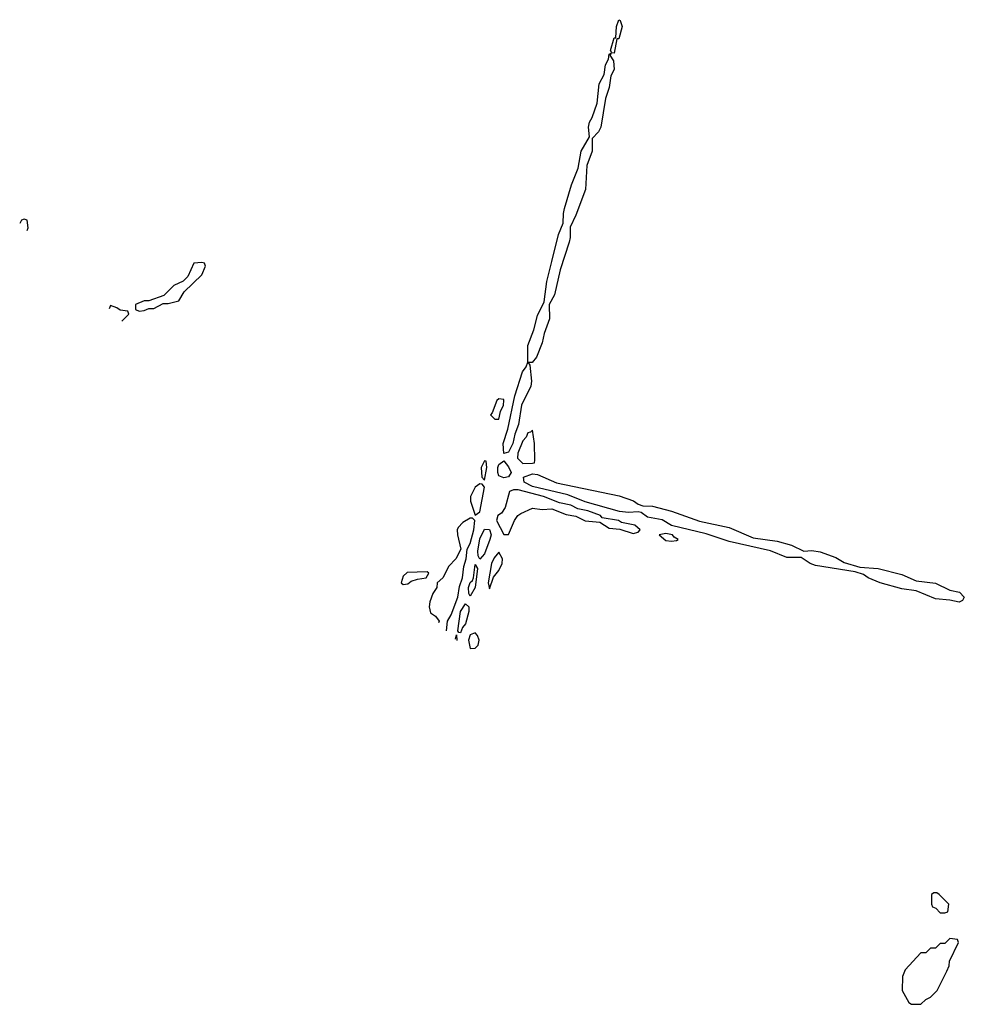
# Model space of a CAD drawing. Header units: inches. Extents: x 2792272 to 2951639, y 860504 to 1033803.
# Tile 43 of 209: x 2812051 to 2815991, y 1005252 to 1009358. Entities that reach past the tile are written whole.
import ezdxf

# ---------------------------------------------------------------- set-up
doc = ezdxf.new("R2010")
doc.units = ezdxf.units.IN
doc.header["$MEASUREMENT"] = 0
doc.layers.add('C8010', color=7, linetype='Continuous')

msp = doc.modelspace()

# ---------------------------------------------------------------- linework, layer by layer
at = {"layer": 'C8010', "color": 4}
for points, elevation in [([(2814530, 1009219), (2814520.2, 1009220.2), (2814515.3, 1009230), (2814530, 1009282), (2814538, 1009282), (2814539.5, 1009330), (2814550, 1009358), (2814555.3, 1009355.3), (2814564, 1009330), (2814550, 1009278), (2814542, 1009278)], 8), ([(2814070, 1007548.7), (2814067.1, 1007590), (2814086.6, 1007650), (2814116, 1007790), (2814148.6, 1007890), (2814163.6, 1007910), (2814169.7, 1007930), (2814170, 1007998.8), (2814194.9, 1008065.1), (2814210, 1008124), (2814238, 1008182), (2814250, 1008266), (2814269.8, 1008350), (2814297.8, 1008462.2), (2814317.6, 1008510), (2814318.5, 1008550), (2814323.9, 1008570), (2814352.1, 1008670), (2814380.5, 1008739.5), (2814393.3, 1008810), (2814427.3, 1008870), (2814423.5, 1008910), (2814427.4, 1008930), (2814439.1, 1008950), (2814459.6, 1009010), (2814467.4, 1009090), (2814488.2, 1009130), (2814494.5, 1009170), (2814506.5, 1009193.5), (2814510, 1009214), (2814518, 1009218), (2814512, 1009210), (2814527.1, 1009187.1), (2814530.4, 1009150), (2814516.2, 1009123.8), (2814510, 1009075.3), (2814494, 1009030), (2814474.9, 1008910), (2814464.4, 1008890), (2814438, 1008862), (2814438.3, 1008810), (2814416.5, 1008750), (2814410.2, 1008650), (2814370, 1008542.7), (2814346.6, 1008493.4), (2814346.9, 1008450), (2814342.6, 1008430), (2814305.2, 1008314.8), (2814281.5, 1008210), (2814258.7, 1008170), (2814260.7, 1008110), (2814238, 1008050), (2814230.2, 1008010), (2814206.7, 1007950), (2814188, 1007928), (2814172, 1007928), (2814178, 1007918), (2814186, 1007850), (2814182.2, 1007830), (2814144.2, 1007750), (2814132, 1007670), (2814116.1, 1007630), (2814107.4, 1007590), (2814090, 1007554)], 8), ([(2812810, 1008346), (2812778, 1008342), (2812752.7, 1008287.3), (2812732.7, 1008267.3), (2812694, 1008250), (2812652.7, 1008207.3), (2812590, 1008186), (2812570, 1008186), (2812534, 1008170), (2812534, 1008150), (2812550, 1008142), (2812570, 1008144.7), (2812590, 1008154), (2812610, 1008154), (2812650, 1008174), (2812670, 1008174), (2812714.6, 1008185.4), (2812736.4, 1008223.6), (2812810, 1008294), (2812826, 1008330), (2812822, 1008342)], 12), ([(2814050, 1007777.2), (2814041, 1007770), (2814022, 1007718), (2814014, 1007710), (2814032.7, 1007692.7), (2814050, 1007692), (2814056.3, 1007723.7), (2814069, 1007750), (2814070.9, 1007770), (2814070, 1007774)], 12), ([(2814190, 1007646), (2814182, 1007638), (2814170, 1007635.3), (2814162.9, 1007617.1), (2814150, 1007602), (2814128.3, 1007550), (2814127.6, 1007530), (2814150, 1007507), (2814190, 1007508.7), (2814198, 1007510), (2814199.3, 1007520.7), (2814198.4, 1007590)], 12), ([(2813990, 1007518), (2813976, 1007490), (2813978, 1007450), (2813990, 1007438), (2813999.3, 1007490), (2813996.4, 1007516.4)], 12), ([(2814070, 1007447.6), (2814050, 1007456.2), (2814044.6, 1007470), (2814044.8, 1007490), (2814050, 1007502.4), (2814070, 1007518.8), (2814090, 1007492.7), (2814100.3, 1007470), (2814090, 1007452.3)], 8), ([(2815322, 1007142), (2815355.1, 1007144.9), (2815390, 1007139.2), (2815454.7, 1007114.7), (2815490, 1007094.4), (2815555.3, 1007075.3), (2815631.3, 1007068.7), (2815730, 1007043.9), (2815790, 1007018.3), (2815870, 1007008.1), (2815930, 1006978.9), (2815970.5, 1006970), (2815990.8, 1006950), (2815983.8, 1006936.2), (2815970, 1006928.3), (2815930, 1006937.4), (2815870, 1006943.1), (2815790, 1006975.8), (2815730, 1006985), (2815639.3, 1007010), (2815589.8, 1007029.8), (2815570, 1007044.2), (2815535.1, 1007055.1), (2815370, 1007082.2), (2815347.3, 1007090), (2815310, 1007115.1), (2815250, 1007115.1), (2815183, 1007143), (2815010, 1007181.8), (2814914.1, 1007214.1), (2814770, 1007249), (2814730, 1007272.8), (2814670, 1007283.5), (2814643.3, 1007303.3), (2814630, 1007306.3), (2814590, 1007302.4), (2814552.4, 1007307.6), (2814410, 1007347.3), (2814336.5, 1007376.5), (2814190, 1007411.7), (2814154.7, 1007430), (2814151.6, 1007450), (2814190, 1007464.7), (2814210, 1007461.5), (2814290, 1007426), (2814551.8, 1007371.8), (2814611.1, 1007351.1), (2814630, 1007337.1), (2814650, 1007330.4), (2814690, 1007328.9), (2814770, 1007309.1), (2814887, 1007267), (2815010, 1007240.2), (2815110, 1007197.7), (2815210, 1007183.6), (2815270, 1007166.3)], 8), ([(2813970, 1007422.7), (2813950, 1007409), (2813930.6, 1007370), (2813930.6, 1007350), (2813950, 1007292), (2813970, 1007306), (2813989.1, 1007409.1), (2813980.4, 1007420.4)], 12), ([(2814110, 1007398), (2814094, 1007390), (2814076.5, 1007323.5), (2814059.9, 1007300.1), (2814044.9, 1007290), (2814039.1, 1007270), (2814070, 1007211), (2814090, 1007211.3), (2814114.5, 1007270), (2814129.3, 1007290), (2814141.5, 1007298.5), (2814190, 1007320.4), (2814230, 1007315.8), (2814270, 1007318.4), (2814330, 1007294.4), (2814370, 1007287.7), (2814408.8, 1007268.8), (2814470, 1007262.8), (2814510, 1007237.3), (2814554, 1007234), (2814610, 1007214.8), (2814630, 1007221), (2814639, 1007230), (2814617.2, 1007250), (2814561.6, 1007261.6), (2814548.7, 1007270), (2814480.7, 1007280.7), (2814473.2, 1007290), (2814421.2, 1007310), (2814378.6, 1007318.6), (2814350, 1007332.9), (2814302.6, 1007342.6), (2814235.1, 1007370), (2814130, 1007397.6)], 12), ([(2813970, 1007108), (2813962.7, 1007122.7), (2813961.4, 1007141.4), (2813970, 1007193.4), (2813990, 1007233.1), (2814010, 1007231.6), (2814017.6, 1007210), (2814012.3, 1007190), (2813990.1, 1007129.9)], 8), ([(2814745.3, 1007214.7), (2814718, 1007210), (2814746.6, 1007186.6), (2814770, 1007183), (2814790, 1007186.8), (2814798, 1007190), (2814780.1, 1007200.1), (2814773.2, 1007210)], 12), ([(2814050, 1007138), (2814030, 1007113.2), (2814019.3, 1007090), (2814005.5, 1007010), (2814010, 1006984.7), (2814027.3, 1007032.7), (2814050, 1007061), (2814063.7, 1007090), (2814065.2, 1007110)], 12), ([(2813930, 1006954), (2813924.7, 1006964.7), (2813923.5, 1006990), (2813930, 1007010.8), (2813940.2, 1007019.8), (2813943.7, 1007030), (2813950, 1007086), (2813960.7, 1007070), (2813951.2, 1006990)], 8), ([(2813750, 1007055.3), (2813666.8, 1007053.2), (2813650, 1007038), (2813642, 1007010), (2813650, 1007002), (2813670, 1007006), (2813684, 1007016), (2813710, 1007024.7), (2813746, 1007030), (2813758, 1007050)], 12), ([(2813890, 1006801.2), (2813882, 1006802), (2813879, 1006810), (2813889.8, 1006889.8), (2813910, 1006922), (2813924, 1006910), (2813924.9, 1006890), (2813910, 1006839.3), (2813897.2, 1006822.8)], 8), ([(2813950, 1006800.9), (2813930, 1006793.3), (2813923.2, 1006770), (2813930, 1006736), (2813950, 1006737.3), (2813962.7, 1006750), (2813967, 1006770), (2813960.9, 1006790)], 12), ([(2815876.4, 1005716.4), (2815863.6, 1005716.4), (2815854, 1005710), (2815854, 1005670), (2815858, 1005658), (2815872.7, 1005652.7), (2815890, 1005634), (2815910, 1005634), (2815922, 1005638), (2815926, 1005670), (2815886, 1005710)], 12), ([(2815930, 1005526), (2815910, 1005506), (2815890, 1005506), (2815870, 1005486), (2815850, 1005486), (2815830, 1005466), (2815810, 1005466), (2815743.6, 1005396.4), (2815732.7, 1005367.3), (2815732, 1005310), (2815759.6, 1005259.6), (2815770, 1005252), (2815810, 1005252), (2815830, 1005272), (2815850, 1005282), (2815878, 1005310), (2815918, 1005390), (2815927.3, 1005412.7), (2815928.4, 1005431.6), (2815966, 1005510), (2815962, 1005522)], 12)]:
    msp.add_lwpolyline(points, close=True, dxfattribs=dict(at, elevation=elevation))
for points, elevation in [([(2812070, 1008526), (2812058, 1008522), (2812051, 1008508)], 12), ([(2812082.1, 1008478.3), (2812086, 1008490), (2812082, 1008522), (2812070, 1008526)], 12), ([(2812430, 1008166), (2812423.6, 1008152.6)], 12), ([(2812477.4, 1008101.4), (2812506, 1008130), (2812502, 1008142), (2812470, 1008146), (2812456.4, 1008156.4), (2812430, 1008166)], 12), ([(2813939.3, 1007279.3), (2813930, 1007279.3), (2813899.3, 1007260.7), (2813879.9, 1007240.1), (2813875.5, 1007230), (2813876.4, 1007210), (2813891, 1007150), (2813870.5, 1007109.5), (2813840.5, 1007079.5), (2813816, 1007030), (2813792, 1007010), (2813791, 1006990), (2813774.4, 1006965.6), (2813761.3, 1006930), (2813758.4, 1006910), (2813764.4, 1006884.4), (2813784.7, 1006870), (2813801, 1006850), (2813797.4, 1006842.5)], 12), ([(2813831.6, 1006809.9), (2813835.1, 1006850), (2813850, 1006876.3), (2813878.8, 1006950), (2813885.9, 1006994.1), (2813897.4, 1007030), (2813902.8, 1007077.2), (2813913.5, 1007110), (2813917.6, 1007150), (2813930, 1007173.4), (2813945.4, 1007230), (2813949.2, 1007269.2), (2813939.3, 1007279.3)], 12), ([(2813868, 1006775.2), (2813872.7, 1006792.7), (2813873.6, 1006769.8)], 8)]:
    msp.add_lwpolyline(points, dxfattribs=dict(at, elevation=elevation))

doc.saveas('drawing.dxf')
